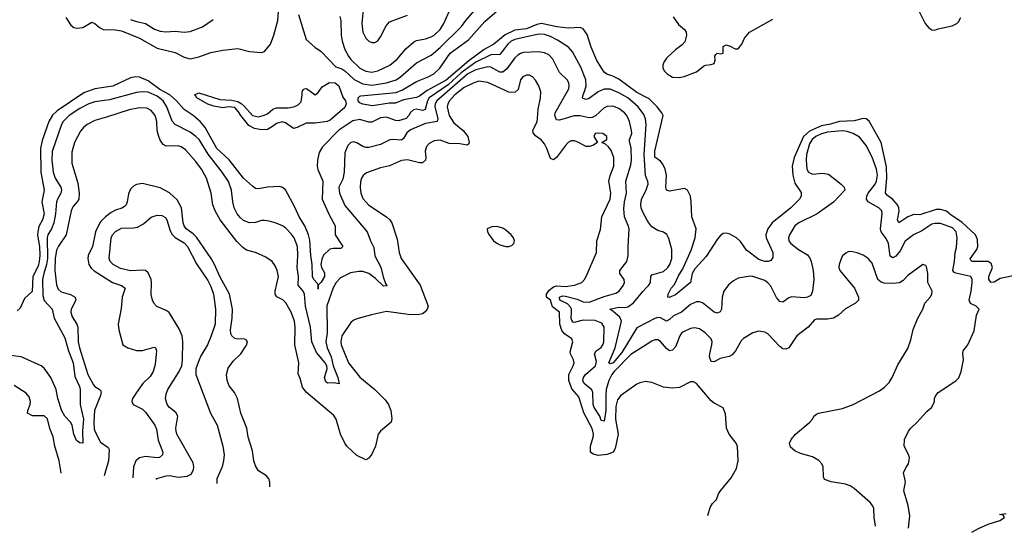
# Model space of a CAD drawing. Header units: inches. Extents: x 1245430 to 1420861, y 606325 to 671315.
# Tile 50 of 256: x 1285786 to 1292397, y 615190 to 618635. Entities that reach past the tile are written whole.
import ezdxf

# ---------------------------------------------------------------- set-up
doc = ezdxf.new("R2010")
doc.units = ezdxf.units.IN
doc.header["$MEASUREMENT"] = 0
doc.layers.add('B2681', color=7, linetype='Continuous')
doc.layers.add('B2691', color=7, linetype='Continuous')

msp = doc.modelspace()

# ---------------------------------------------------------------- linework, layer by layer
at = {"layer": 'B2681', "color": 5}
for points, elevation in [([(1286096.5, 618650), (1286130, 618597.4), (1286150, 618582.6), (1286170, 618579), (1286210, 618581.6), (1286270, 618617.3), (1286290, 618609.3), (1286322.4, 618582.4), (1286347, 618570), (1286430, 618567.5), (1286470, 618560.5), (1286590.7, 618510.7), (1286710, 618443.5), (1286830, 618415.2), (1286890, 618383.2), (1286930, 618372.4), (1286990, 618384.5), (1287070, 618415.4), (1287150, 618430.2), (1287250, 618441.3), (1287330, 618420.2), (1287410, 618414.9), (1287430, 618422.2), (1287470, 618469.3), (1287492.5, 618530), (1287519.4, 618630), (1287523.6, 618690)], 840), ([(1287658.8, 618670), (1287710, 618501.5), (1287768.7, 618450), (1287810, 618421), (1287910, 618318.9), (1287950, 618304.7), (1287970, 618291.8), (1288032.7, 618232.7), (1288090, 618203.9), (1288150, 618196), (1288250, 618210.6), (1288313.5, 618230), (1288342.3, 618250), (1288450, 618344.3), (1288550, 618397.2), (1288610, 618449.1), (1288752.6, 618590), (1288781.9, 618630), (1288869.9, 618730)], 840), ([(1287935.8, 618655.8), (1287943.2, 618630), (1287945.6, 618530), (1287952.4, 618490), (1287970, 618433.8), (1287993, 618390), (1288010, 618367.5), (1288071.2, 618310), (1288110, 618288.4), (1288150, 618281.8), (1288190, 618290.8), (1288272, 618330), (1288320.4, 618370), (1288379.9, 618440.1), (1288430, 618483.8), (1288450, 618496), (1288510, 618506.8), (1288550, 618519.2), (1288570, 618530.1), (1288609.9, 618570), (1288634.9, 618610), (1288670.6, 618690)], 860), ([(1290000, 618110.4), (1289930, 618146.1), (1289810, 618236.3), (1289770, 618256.2), (1289728.8, 618268.8), (1289710, 618283.1), (1289661.3, 618361.3), (1289624.4, 618450), (1289596.1, 618536.1), (1289570, 618573.8), (1289550, 618583.4), (1289470, 618578.5), (1289392.6, 618587.4), (1289290, 618609), (1289257.9, 618602.1), (1289190, 618574), (1289110, 618565.1), (1289046.9, 618533.1), (1288970.7, 618470), (1288905.4, 618434.6), (1288800.9, 618359.1), (1288650, 618229.1), (1288522, 618158), (1288470, 618120.6), (1288450, 618112.1), (1288364.1, 618095.9), (1288310, 618075.1), (1288270, 618074.3), (1288155.4, 618055.4), (1288090, 618066.3), (1288070, 618075.8), (1288059.7, 618090), (1288059.7, 618110), (1288070, 618121.1), (1288077.7, 618122.3), (1288313.7, 618146.3), (1288356.6, 618163.4), (1288450, 618219.3), (1288529.7, 618250), (1288566.8, 618270), (1288608.3, 618310), (1288676.8, 618410), (1288800.6, 618499.4), (1288910, 618622), (1289009.9, 618710.1)], 820), ([(1288095, 618725), (1288082.9, 618610), (1288091.2, 618551.2), (1288110, 618510.5), (1288130, 618490.4), (1288150, 618482.4), (1288170, 618481.6), (1288190, 618493), (1288210, 618519.3), (1288247.1, 618592.9), (1288270, 618619.6), (1288390, 618664.2)], 880), ([(1286530, 618635.6), (1286570, 618621.7), (1286630, 618609.4), (1286690.6, 618570.6), (1286730, 618557), (1286766.6, 618553.4), (1286830, 618558.7), (1286890, 618551.7), (1286930, 618556), (1287014.2, 618585.8), (1287084.9, 618635.1)], 860), ([(1290000, 617559.2), (1289987.9, 617587.9), (1289979.3, 617730), (1289993.8, 617930), (1289989, 617969), (1289977.9, 617997.9), (1289938.8, 618050), (1289870, 618109), (1289810, 618144.3), (1289750, 618167.4), (1289710, 618167.4), (1289669.3, 618150), (1289610, 618105.7), (1289590, 618099.1), (1289570, 618104.5), (1289565, 618110), (1289568.9, 618128.9), (1289581.8, 618158.2), (1289589, 618190), (1289586.8, 618230), (1289554.8, 618314.8), (1289498.5, 618418.5), (1289470.5, 618450.5), (1289398.3, 618498.3), (1289350, 618522.9), (1289310, 618536), (1289270, 618536.9), (1289110, 618501.2), (1289086.9, 618490), (1289063.1, 618470), (1289010, 618400.5), (1288950, 618399.6), (1288850, 618350.4), (1288750, 618277.8), (1288662.3, 618197.7), (1288536.5, 618110), (1288523.4, 618090), (1288509.1, 618030.9), (1288490, 618025.4), (1288450, 618032.6), (1288430, 618029.9), (1288409.7, 618010.3), (1288399.2, 617990), (1288380.7, 617970), (1288330, 617954.5), (1288310, 617956.5), (1288250, 617979.6), (1288210, 617975.8), (1288150, 617946.1), (1288130, 617946.4), (1288070, 617964.3), (1288023.9, 617956.1), (1287930, 617891.5), (1287818.9, 617781.1), (1287797.2, 617742.8), (1287786.2, 617690), (1287783.7, 617650), (1287788.4, 617628.4), (1287821, 617550), (1287817.8, 617430), (1287863.5, 617323.5), (1287904.9, 617250), (1287903.6, 617190), (1287955.2, 617110), (1287942, 617098), (1287890, 617097.6), (1287867.6, 617092.4), (1287826.8, 617053.2), (1287813.9, 617026.1), (1287809.4, 616990), (1287812.3, 616970), (1287833, 616933), (1287832.1, 616910), (1287810, 616870.9), (1287790.4, 616850), (1287790, 616824), (1287789.9, 616850), (1287784.2, 616864.2), (1287761, 616890), (1287751.3, 616910), (1287751.2, 616990), (1287741.3, 617050), (1287733.5, 617153.5), (1287725.8, 617190), (1287700.1, 617250), (1287661.8, 617310), (1287634.8, 617374.8), (1287571.9, 617491.9), (1287550, 617507.9), (1287530, 617513.2), (1287450, 617508.9), (1287390, 617499.1), (1287370, 617501.3), (1287350, 617515.4), (1287290, 617569.8), (1287193.2, 617693.2), (1287109.3, 617769.3), (1287031.1, 617911.1), (1286997.6, 617950), (1286950, 617991.6), (1286890.7, 618030.7), (1286840.1, 618090), (1286794.5, 618130), (1286726.2, 618166.2), (1286650, 618223.4), (1286590, 618248.3), (1286566, 618250), (1286530, 618243.4), (1286411.3, 618188.7), (1286290, 618169.6), (1286216.3, 618143.7), (1286037.1, 618022.9), (1286007.6, 617992.4), (1285981.6, 617950), (1285937, 617823), (1285926.9, 617770), (1285929.3, 617609.3), (1285951.2, 617490), (1285935.7, 617410), (1285950.1, 617330), (1285938.8, 617290), (1285915.2, 617244.8), (1285907.3, 617210), (1285906.9, 617186.9), (1285920.1, 617110), (1285922.2, 617050), (1285917.9, 617010), (1285910, 616978.7), (1285874.2, 616910), (1285870.7, 616809.3), (1285818.6, 616761.4), (1285790, 616696), (1285770, 616678)], 840), ([(1290000, 616455.2), (1289890, 616385.2), (1289776.9, 616270), (1289762.7, 616250), (1289742.6, 616210), (1289724.7, 616150), (1289720.8, 616110), (1289722.5, 616010), (1289710, 615937), (1289690, 615941.6), (1289681.1, 615970), (1289642.6, 616030), (1289636.8, 616050), (1289633.6, 616130), (1289628.4, 616148.4), (1289576.4, 616190), (1289568.1, 616210), (1289571.4, 616230), (1289585.4, 616250), (1289651.9, 616310), (1289659, 616339), (1289645.7, 616390), (1289657.3, 616410), (1289690, 616431.3), (1289704.3, 616455.7), (1289708.6, 616470), (1289709.8, 616570), (1289694.7, 616594.7), (1289650, 616614.8), (1289570, 616615.7), (1289510, 616600.8), (1289503.6, 616603.6), (1289493.1, 616613.1), (1289490, 616627.3), (1289492.4, 616672.4), (1289491, 616690), (1289484.2, 616704.2), (1289465.3, 616725.3), (1289414, 616750), (1289411.1, 616770), (1289430, 616780.2), (1289450, 616777.8), (1289530, 616757.3), (1289570, 616738.2), (1289610, 616736.6), (1289710, 616775.1), (1289790, 616797.2), (1289810.9, 616810), (1289839.7, 616850), (1289848, 616870), (1289844.2, 616890), (1289815.6, 616930), (1289815.9, 616935.9), (1289816.9, 616950), (1289862.3, 617010), (1289872.6, 617047.4), (1289871.4, 617110), (1289878.2, 617230), (1289872.5, 617252.5), (1289846.6, 617310), (1289843.1, 617363.1), (1289847.1, 617410), (1289859.6, 617470), (1289855.9, 617550), (1289890, 617660.3), (1289894.4, 617690), (1289891.2, 617771.2), (1289880.6, 617819.4), (1289880.7, 617830), (1289896.5, 617870), (1289894.4, 617890), (1289881.1, 617950), (1289863.2, 617990), (1289846.5, 618010), (1289810, 618038.1), (1289770, 618054.2), (1289730, 618051.9), (1289710, 618042.2), (1289651.4, 617988.6), (1289630, 617977.9), (1289610, 617976.3), (1289550, 617988), (1289510, 617987.9), (1289410, 617959.9), (1289390, 617962.2), (1289378.5, 617990), (1289382.2, 618010), (1289473.2, 618170), (1289476.5, 618190), (1289473.8, 618210), (1289462.4, 618230), (1289410, 618280.4), (1289367.1, 618370), (1289338.1, 618398.1), (1289310, 618412.8), (1289270, 618418.6), (1289170, 618413.4), (1289150, 618408.5), (1289130, 618397.3), (1289110, 618378.2), (1289056.3, 618303.7), (1289030, 618282.8), (1289010, 618283.2), (1288950, 618316.2), (1288930, 618319), (1288850, 618298.2), (1288795.7, 618270), (1288587.9, 618090), (1288577, 618070), (1288574.7, 618050), (1288593.8, 617970), (1288588.9, 617951.1), (1288510, 617937.5), (1288410, 617895.4), (1288386.3, 617873.7), (1288364.2, 617835.8), (1288350, 617825.6), (1288290, 617830.6), (1288272.2, 617827.8), (1288210, 617795.2), (1288130, 617775.6), (1288110, 617775), (1288090, 617782.2), (1288050, 617807.8), (1288030, 617815.3), (1288010, 617808.7), (1287990, 617788.7), (1287970, 617739.5), (1287965, 617610), (1287956.1, 617563.9), (1287929.3, 617510), (1287933, 617470), (1287970, 617386), (1288120.1, 617210), (1288141, 617150), (1288164, 617104), (1288170, 617049), (1288211.6, 616971.6), (1288227.2, 616907.2), (1288242.1, 616862.1), (1288250.8, 616849.2), (1288250, 616844), (1288247.6, 616847.6), (1288230, 616845.2), (1288176.4, 616896.4), (1288130, 616930.4), (1288090, 616943.4), (1288063.7, 616943.7), (1288006.6, 616933.4), (1287940.7, 616899.3), (1287911, 616870), (1287890, 616832.8), (1287848.8, 616711.2), (1287850.1, 616530.1), (1287841.3, 616470), (1287849.7, 616429.7), (1287878.5, 616370), (1287891.2, 616310), (1287922.4, 616230), (1287931.8, 616188.2), (1287894.4, 616194.4), (1287852.6, 616192.6), (1287842, 616202), (1287833.4, 616230), (1287849.9, 616290), (1287848.4, 616310), (1287837.4, 616330), (1287779.7, 616399.7), (1287747.3, 616470), (1287739.7, 616570), (1287705.8, 616710), (1287697.7, 616790), (1287690.3, 616810.3), (1287656.2, 616850), (1287658.7, 616910), (1287649.3, 616970), (1287654, 617050), (1287651.1, 617110), (1287629.8, 617170), (1287610, 617196.9), (1287570, 617235.4), (1287550, 617249.7), (1287507.3, 617267.3), (1287461.8, 617281.8), (1287430, 617286.2), (1287410, 617284.5), (1287370, 617271.8), (1287330, 617270.8), (1287290, 617286.2), (1287270, 617303.1), (1287247.1, 617330), (1287226.3, 617370), (1287217.3, 617410), (1287208.5, 617490), (1287187.6, 617547.6), (1287145.9, 617610), (1287050.8, 617730.8), (1286990.4, 617830), (1286970, 617850.5), (1286930, 617878.8), (1286830, 617929.9), (1286810, 617953.5), (1286774.9, 618050), (1286749.9, 618090), (1286710, 618120.3), (1286650, 618147), (1286610.1, 618149.9), (1286570, 618144.8), (1286390, 618096.9), (1286290, 618082.9), (1286250, 618069.9), (1286190, 618037.9), (1286118.7, 617990), (1286078.5, 617950), (1286066.8, 617930), (1286003.6, 617750), (1286001.5, 617690), (1286010.6, 617610), (1286025.1, 617570), (1286061.9, 617510), (1286067.2, 617490), (1286063.3, 617470), (1286039.3, 617430), (1286033.3, 617410), (1286027.5, 617330), (1286015.1, 617270), (1285998.8, 617230), (1285975.3, 617190), (1285969.7, 617170.3), (1285972.8, 617030), (1285966.6, 616990), (1285947.6, 616930), (1285940.2, 616890), (1285942.1, 616782.1), (1285950, 616747.7), (1286003.8, 616690), (1286018.4, 616630), (1286090, 616496.9), (1286113.4, 616410), (1286146.1, 616330), (1286156.7, 616236.7), (1286188, 616170), (1286192.8, 616150), (1286191.8, 616050), (1286215, 615950), (1286207.8, 615870), (1286210.3, 615789.7), (1286190, 615791.5), (1286167.7, 615807.7), (1286150.8, 615850), (1286137.7, 615910), (1286127.4, 615930), (1286089.9, 615969.9), (1286070, 616005.7), (1286042, 616090), (1286031.3, 616150), (1285996.1, 616230), (1285950, 616293), (1285930, 616309.8), (1285797.2, 616370), (1285690, 616382)], 860), ([(1290000, 616202.1), (1289990, 616203.5), (1289950, 616195.4), (1289930, 616185.7), (1289823.1, 616110), (1289799.8, 616080.2), (1289790, 616035.3), (1289787.5, 615950), (1289804.4, 615850), (1289785.3, 615754.7), (1289771, 615730), (1289730, 615714.1), (1289670, 615707.6), (1289635.8, 615715.8), (1289619.7, 615730), (1289619, 615770), (1289637.8, 615830), (1289638.2, 615850), (1289630, 615888.2), (1289573.6, 615993.6), (1289541.7, 616101.7), (1289494, 616154), (1289473.7, 616210), (1289473.9, 616250), (1289503.5, 616310), (1289508.8, 616330), (1289504.8, 616350), (1289484, 616390), (1289483.1, 616403.1), (1289499.8, 616470), (1289498.2, 616478.2), (1289494.7, 616490), (1289443.8, 616523.8), (1289425.8, 616545.8), (1289413.9, 616590), (1289411.2, 616670), (1289364.8, 616704.8), (1289349.5, 616749.5), (1289323.4, 616770), (1289322.4, 616790), (1289342.1, 616817.9), (1289370, 616840.2), (1289390, 616846.3), (1289450, 616842.7), (1289512.3, 616850), (1289560.5, 616870), (1289579.1, 616890), (1289589.7, 616910), (1289658.5, 617070), (1289661.8, 617150), (1289685.5, 617225.5), (1289695.9, 617310), (1289751.6, 617430), (1289756.4, 617470), (1289743, 617550), (1289751.2, 617588.8), (1289776.1, 617650), (1289776.3, 617710), (1289757, 617757), (1289739.8, 617779.8), (1289718.9, 617798.9), (1289695.3, 617810), (1289728, 617830), (1289729, 617850), (1289702, 617870), (1289670, 617872.6), (1289650.7, 617869.3), (1289642, 617850), (1289666, 617810), (1289635.5, 617790), (1289610, 617781.8), (1289590, 617782.2), (1289530, 617814.8), (1289510, 617821.7), (1289490, 617821.1), (1289470, 617809.7), (1289450, 617789.7), (1289390, 617708.2), (1289370, 617693.6), (1289350, 617702.7), (1289326, 617770), (1289310, 617799.8), (1289286.8, 617826.8), (1289250, 617854.6), (1289234.7, 617874.7), (1289232.1, 617890), (1289259.9, 617950), (1289263.9, 617970), (1289267.4, 618032.6), (1289282.7, 618110), (1289285.1, 618150), (1289273.1, 618190), (1289250, 618229.6), (1289230, 618251.1), (1289210, 618261.7), (1289190, 618263.1), (1289164.2, 618250), (1289148.4, 618230), (1289134, 618166), (1289112.8, 618147.2), (1289090, 618144.7), (1289070, 618148.2), (1288930, 618212.1), (1288870, 618220.7), (1288830, 618208.8), (1288770, 618179.2), (1288708.1, 618130), (1288671.3, 618090), (1288660.1, 618070), (1288655.6, 618050), (1288669.6, 617990), (1288702.4, 617942.4), (1288764, 617890), (1288795, 617850), (1288804.9, 617810), (1288800.5, 617799.5), (1288790, 617791.8), (1288740.8, 617800.8), (1288670, 617803.1), (1288610, 617824.8), (1288570, 617822), (1288536.2, 617803.8), (1288517.4, 617782.6), (1288509.4, 617750.6), (1288513.2, 617710), (1288510.2, 617690), (1288490, 617673.5), (1288470, 617673.3), (1288390, 617692.2), (1288350, 617689.1), (1288270, 617652.7), (1288210, 617638.8), (1288114.5, 617605.5), (1288092.5, 617587.5), (1288081.6, 617570), (1288073.7, 617546.3), (1288072.1, 617507.9), (1288076.6, 617470), (1288090, 617433.6), (1288130, 617389.4), (1288250.1, 617310.1), (1288270.6, 617290.6), (1288284.1, 617270), (1288320.9, 617160.9), (1288334.5, 617070), (1288347.6, 617030), (1288476, 616850), (1288528, 616710), (1288521.6, 616690), (1288508.7, 616671.3), (1288490, 616659.6), (1288470, 616654), (1288410, 616652.7), (1288250, 616674.2), (1288147.6, 616652.4), (1288050, 616624.4), (1288025.9, 616614.1), (1288010, 616600.5), (1287950.1, 616509.9), (1287941.7, 616470), (1287944.2, 616450), (1287994.8, 616330), (1288070, 616233.6), (1288170, 616150.2), (1288239.7, 616079.7), (1288262.2, 616050), (1288278, 616010), (1288284.9, 615955.1), (1288280.7, 615930), (1288210, 615869.6), (1288194, 615850), (1288174.4, 615770), (1288150, 615714.5), (1288130, 615687.6), (1288110, 615677.6), (1288050, 615706), (1287983, 615770), (1287968.5, 615790), (1287939.3, 615850), (1287911, 615950), (1287896.3, 615976.3), (1287710, 616131.9), (1287685.4, 616165.4), (1287670, 616225.1), (1287655.2, 616255.2), (1287660.8, 616330), (1287633.5, 616450), (1287636.5, 616570), (1287631.9, 616610), (1287610, 616669.6), (1287573.3, 616733.3), (1287552.5, 616752.5), (1287513.2, 616773.2), (1287501.9, 616790), (1287501.6, 616810), (1287523.7, 616910), (1287515, 616950), (1287501.6, 616981.6), (1287480.5, 617010), (1287439.3, 617039.3), (1287370.6, 617070.6), (1287310, 617086.5), (1287283.5, 617103.5), (1287243.7, 617143.7), (1287133, 617290), (1287098.4, 617350), (1287083.2, 617390), (1287071.4, 617470), (1287039.9, 617570), (1287006.4, 617630), (1286970, 617682.6), (1286899.8, 617759.8), (1286870, 617780.6), (1286850, 617787), (1286770, 617784.6), (1286750, 617796.8), (1286730, 617826.2), (1286717.8, 617857.8), (1286710.3, 617890), (1286707.8, 617950), (1286695.8, 617990), (1286670, 618023.7), (1286639.7, 618039.7), (1286590, 618043.1), (1286522, 618030), (1286370, 617979.2), (1286290, 617957.8), (1286238.9, 617930), (1286214.9, 617910), (1286195.2, 617884.8), (1286153.2, 617810), (1286135.8, 617744.2), (1286137.1, 617670), (1286175.9, 617535.9), (1286186, 617470), (1286183.7, 617430), (1286173, 617410), (1286143.5, 617376.5), (1286131.8, 617350), (1286098.1, 617190), (1286046.3, 617113.7), (1286033.6, 617086.4), (1286024, 617030), (1286022.4, 616950), (1286032.4, 616852.4), (1286044, 616824), (1286065.8, 616805.8), (1286127.8, 616787.8), (1286158.2, 616770), (1286163.2, 616750), (1286132.3, 616690), (1286129.5, 616670), (1286137.7, 616637.7), (1286169.4, 616590), (1286176, 616570), (1286178.5, 616470), (1286187, 616430), (1286243.1, 616250), (1286281.6, 616181.6), (1286291.2, 616170), (1286327.6, 616147.6), (1286334.2, 616134.2), (1286329.6, 616110), (1286289.7, 616010), (1286284.2, 615930), (1286286.8, 615886.8), (1286291.1, 615870), (1286330, 615796.5), (1286379.4, 615759.4), (1286387.1, 615747.1), (1286381.9, 615670), (1286353.7, 615569.8)], 880), ([(1287466.2, 615495.8), (1287466.6, 615526.6), (1287458.4, 615550), (1287442.7, 615570), (1287390, 615604.7), (1287370, 615637), (1287359.3, 615670), (1287350, 615737.2), (1287321.4, 615830), (1287312, 615890), (1287270.6, 615990), (1287248.7, 616088.7), (1287229.7, 616130), (1287193.7, 616173.7), (1287178.3, 616210), (1287174.1, 616250), (1287186.3, 616293.7), (1287220.2, 616339.8), (1287272.2, 616390), (1287310, 616447.6), (1287314.9, 616470), (1287310, 616481.3), (1287292.7, 616490), (1287250, 616487.7), (1287230, 616493.6), (1287209.9, 616509.9), (1287203.9, 616523.9), (1287202.4, 616550), (1287213.5, 616630), (1287215.5, 616690), (1287195, 616790), (1287131, 616910), (1287095.4, 616990), (1287071.1, 617030), (1286972.8, 617172.8), (1286950, 617196.7), (1286905, 617230), (1286889.9, 617250), (1286883.6, 617270), (1286872, 617370), (1286843.9, 617423.9), (1286791.6, 617471.6), (1286730, 617505.5), (1286610, 617533.6), (1286570, 617528.4), (1286550, 617516.3), (1286530, 617495.6), (1286515.8, 617464.2), (1286507.3, 617410), (1286500.2, 617390), (1286490, 617379.3), (1286472, 617368), (1286430, 617355.8), (1286399.7, 617340.3), (1286362.2, 617310), (1286326.7, 617273.3), (1286294.4, 617210), (1286274.5, 617110), (1286247.1, 617050), (1286243, 617030), (1286250.1, 616990), (1286266.2, 616966.2), (1286287.1, 616947.1), (1286410, 616870.1), (1286469.1, 616849.1), (1286495.2, 616830), (1286473.4, 616770), (1286466.7, 616693.3), (1286448.5, 616590), (1286452.2, 616550), (1286478, 616450), (1286512.7, 616430), (1286570, 616411.8), (1286610, 616413.2), (1286690, 616433.7), (1286698.8, 616430), (1286704.9, 616410), (1286697, 616317), (1286683.5, 616270), (1286662.3, 616237.7), (1286613.8, 616190), (1286570.2, 616130), (1286544.2, 616090), (1286540.3, 616070), (1286548.2, 616048.2), (1286610, 616016.9), (1286630, 615996.9), (1286694, 615910), (1286704.6, 615884.6), (1286716.4, 615810), (1286748.2, 615730), (1286744.4, 615710), (1286725.7, 615694.3), (1286710, 615691.6), (1286630, 615700.9), (1286590, 615691.9), (1286565.3, 615670), (1286550.1, 615630), (1286546.4, 615557)], 920), ([(1290000, 617287.8), (1289967.2, 617347.2), (1289959.4, 617370), (1289956.4, 617390), (1289962.2, 617430), (1289993.7, 617490), (1290000, 617511.8)], 840), ([(1286701.4, 615546.7), (1286707.7, 615552.3), (1286770, 615570.8), (1286791.6, 615571.6), (1286850, 615560.5), (1286910, 615567), (1286938, 615582), (1286952.9, 615610), (1286956.1, 615630), (1286950, 615658), (1286842.4, 615850), (1286836.2, 615870), (1286834.7, 615890), (1286848.2, 615970), (1286834.8, 615994.8), (1286791.6, 616030), (1286776.5, 616050), (1286765.8, 616090), (1286770, 616119.3), (1286782, 616150), (1286858, 616270), (1286874.9, 616310), (1286880.2, 616350), (1286881, 616470), (1286876.8, 616510), (1286856.9, 616556.9), (1286790, 616666.7), (1286770, 616681), (1286708, 616708), (1286686.5, 616730), (1286677.6, 616750), (1286669.3, 616789.3), (1286671.9, 616868.1), (1286668.6, 616890), (1286650, 616934), (1286630, 616949.3), (1286612.6, 616952.6), (1286530, 616947.5), (1286462.9, 616962.9), (1286412.9, 616990), (1286394.9, 617010), (1286387.3, 617030), (1286400.6, 617170), (1286410.2, 617190), (1286430, 617212.8), (1286470, 617233.3), (1286550, 617235.8), (1286578.4, 617241.6), (1286617, 617263), (1286670, 617308.4), (1286710, 617321), (1286739.6, 617319.6), (1286765.2, 617305.2), (1286774.2, 617290), (1286795.8, 617215.8), (1286811, 617191), (1286831, 617171), (1286890, 617134.7), (1286912.7, 617110), (1286973.8, 616993.8), (1287050, 616883.1), (1287070, 616842.3), (1287087.2, 616790), (1287101.6, 616690), (1287099.5, 616590), (1287072.9, 616510), (1287046.8, 616450), (1287002.6, 616377.4), (1286990.9, 616350), (1286969.6, 616290), (1286968, 616250), (1287067.1, 615990), (1287111.5, 615910), (1287149.9, 615770), (1287158.4, 615710), (1287154.8, 615670), (1287144.8, 615630), (1287111.1, 615550), (1287109.5, 615519.5)], 940), ([(1290000, 616600.6), (1289930, 616563.4), (1289830, 616398.9), (1289770.5, 616330), (1289750, 616322.5), (1289741.4, 616330), (1289784.2, 616430), (1289827, 616610), (1289815.5, 616635.5), (1289770, 616677.3), (1289749.5, 616690), (1289810, 616702.2), (1289850, 616701.2), (1289870, 616705.9), (1289907.6, 616732.4), (1289970, 616809.2), (1290000, 616839.9)], 840), ([(1286065.4, 615589), (1286064.9, 615590), (1286050.8, 615670.8), (1286021.9, 615770), (1286011.6, 615831.6), (1285988.2, 615888.2), (1285972.5, 615952.5), (1285950, 615972.2), (1285872.1, 615972.1), (1285839.7, 615990), (1285841, 616010), (1285857.4, 616050), (1285858, 616070), (1285850, 616100.7), (1285830, 616126), (1285750, 616176.8)], 880)]:
    msp.add_lwpolyline(points, dxfattribs=dict(at, elevation=elevation))
for points, elevation in [([(1287624.7, 617904.7), (1287570, 617941.2), (1287549.3, 617949.3), (1287510, 617938.3), (1287483.4, 617916.6), (1287450, 617897.7), (1287410, 617894), (1287362.9, 617902.9), (1287324.1, 617924.1), (1287270.8, 617990), (1287256.4, 618016.4), (1287230, 618044.2), (1287190, 618049), (1287150, 618042.6), (1287090, 618053.8), (1287050, 618068), (1286975.1, 618110), (1286966.5, 618126.5), (1286959, 618130), (1286990, 618144.2), (1287130, 618099.3), (1287210, 618094.7), (1287250, 618085.7), (1287272.4, 618072.4), (1287293, 618053), (1287350, 617990.3), (1287390, 617982.7), (1287421.2, 617990), (1287450, 618003.1), (1287486.5, 618033.5), (1287510, 618043.7), (1287590, 618043), (1287626, 618050), (1287656.4, 618063.6), (1287676.4, 618083.6), (1287683.7, 618130), (1287682, 618150), (1287690, 618166), (1287698, 618170), (1287712, 618172), (1287770, 618131), (1287790, 618144.7), (1287816.4, 618183.6), (1287866.6, 618213.4), (1287904.7, 618210), (1287930, 618190.3), (1287955.3, 618115.3), (1287974.3, 618090), (1287978.8, 618070), (1287970, 618044.6), (1287870, 617959.4), (1287850, 617951.7), (1287770, 617940.4), (1287710, 617938.8), (1287650, 617909.4)], 820), ([(1288990, 617244.2), (1288957.1, 617242.9), (1288924.7, 617230), (1288926.8, 617210), (1288938, 617190), (1288968.2, 617150), (1288990, 617132.7), (1289010, 617121.3), (1289050, 617110.4), (1289070, 617110.4), (1289090, 617118), (1289103.7, 617130), (1289109.5, 617150), (1289102.9, 617170), (1289087.3, 617190), (1289050, 617221.3), (1289030, 617233.7)], 920)]:
    msp.add_lwpolyline(points, close=True, dxfattribs=dict(at, elevation=elevation))
at = {"layer": 'B2691', "color": 5}
for points, elevation in [([(1291786.9, 618766.9), (1291867, 618610), (1291890, 618579.3), (1291910, 618566.4), (1291930, 618563.8), (1291953.2, 618573.2), (1292047.5, 618592.5), (1292079, 618610), (1292090, 618621), (1292106, 618650)], 820), ([(1290175, 618655), (1290210, 618603.6), (1290250.3, 618570), (1290262, 618550), (1290263.9, 618530), (1290252.9, 618487.1), (1290234.6, 618465.4), (1290190, 618433.2), (1290130, 618375.8), (1290110.8, 618350), (1290104.5, 618330), (1290105.6, 618310), (1290115, 618290), (1290134.2, 618270), (1290170.6, 618249.4), (1290214.5, 618245.5), (1290247.7, 618252.3), (1290330, 618284.2), (1290376.6, 618323.4), (1290390, 618329.2), (1290430, 618333.1), (1290450, 618341.3), (1290456.3, 618363.7), (1290454.8, 618390), (1290459.8, 618400.2), (1290470, 618410.2), (1290493.7, 618406.3), (1290509.6, 618410.4), (1290510, 618454.9), (1290530, 618465.6), (1290556.9, 618456.9), (1290590, 618438.9), (1290610, 618439.1), (1290636, 618470), (1290652.3, 618510), (1290686.6, 618550), (1290842.6, 618637.4)], 820), ([(1292490, 616921.6), (1292370, 616895.4), (1292330, 616872.1), (1292310, 616868.4), (1292293.2, 616890), (1292292.4, 616910), (1292317.6, 616970), (1292310, 616995.8), (1292289.9, 617009.9), (1292181.6, 617010), (1292173.8, 617013.8), (1292167.4, 617027.4), (1292212.4, 617090), (1292220.6, 617110), (1292217.6, 617157.6), (1292203.4, 617190), (1292113.3, 617273.3), (1292041.3, 617321.3), (1292010, 617347.6), (1291970, 617359.8), (1291940.1, 617359.9), (1291830, 617324.7), (1291790, 617326.1), (1291750, 617311.1), (1291690, 617271), (1291680.5, 617290), (1291691.3, 617348.7), (1291688.7, 617370), (1291679.2, 617390), (1291650, 617426.9), (1291613.7, 617453.7), (1291600.7, 617470), (1291608.8, 617570), (1291606, 617646), (1291569.9, 617809.9), (1291490, 617952.1), (1291470, 617969.8), (1291450, 617970.6), (1291390, 617954.8), (1291290.3, 617950.3), (1291230, 617932.7), (1291170, 617922.6), (1291090, 617885.2), (1291049.8, 617850), (1290985.5, 617710), (1290973.1, 617650), (1290978.5, 617590), (1290990, 617535.6), (1291034.4, 617474.4), (1291033.1, 617450), (1291021.7, 617430), (1290964.1, 617370), (1290838.7, 617270), (1290810.6, 617230), (1290796.2, 617190), (1290798, 617170), (1290843.6, 617070), (1290842.8, 617037.2), (1290830, 617016), (1290812, 617010), (1290790, 617010.9), (1290750, 617023.7), (1290667.1, 617087.1), (1290625.2, 617145.2), (1290600.3, 617170), (1290550, 617196.1), (1290530, 617200.7), (1290510, 617197.7), (1290490, 617182.8), (1290470, 617157.8), (1290395.7, 617044.3), (1290318.8, 616961.2), (1290300.5, 616930), (1290290.7, 616869.3), (1290190, 616787.1), (1290147.7, 616767.7), (1290139, 616770), (1290139.7, 616790), (1290159.8, 616830), (1290183.5, 616856.5), (1290210, 616914.3), (1290238.6, 616961.4), (1290294.4, 617085.6), (1290321.9, 617170), (1290327.9, 617230), (1290298.5, 617310), (1290295.7, 617410), (1290289.3, 617449.3), (1290270.5, 617490.5), (1290250, 617500.9), (1290150, 617481.7), (1290130, 617489.5), (1290125.4, 617510), (1290129.5, 617590), (1290120.8, 617630), (1290104.6, 617664.6), (1290090, 617683.7), (1290051.8, 617711.8), (1290051.4, 617751.4), (1290106, 617990), (1290097.5, 618010), (1290066.4, 618050), (1290010, 618105.3), (1290000, 618110.4)], 820), ([(1291753.9, 615217.6), (1291762, 615302), (1291751.1, 615371.1), (1291722.7, 615470), (1291733.2, 615530), (1291721.2, 615590), (1291735.5, 615624.5), (1291753.2, 615650), (1291760.9, 615690), (1291753.8, 615713.8), (1291726, 615770), (1291726.3, 615813.7), (1291753.2, 615870), (1291769.3, 615890), (1291811.1, 615928.9), (1291876.9, 616003.1), (1291910, 616030.8), (1291929, 616069), (1291929.4, 616090), (1291938, 616110), (1291952.7, 616130), (1292071.9, 616208.1), (1292091.8, 616228.2), (1292107, 616270), (1292122.7, 616350), (1292118, 616390), (1292121.2, 616410), (1292153.2, 616450), (1292195.3, 616544.7), (1292211.2, 616650), (1292228, 616690), (1292208.9, 616708.9), (1292170, 616727), (1292161.1, 616750), (1292174.7, 616810), (1292181.5, 616870), (1292182.2, 616890), (1292172.4, 616910), (1292071.8, 616931.8), (1292057.6, 616937.6), (1292050.8, 616950), (1292062.8, 617010), (1292067.4, 617070), (1292076.9, 617103.1), (1292079.9, 617170), (1292073.4, 617210), (1292050, 617237), (1291970, 617265.5), (1291930, 617265.8), (1291910, 617260.2), (1291843.3, 617216.7), (1291786.7, 617190), (1291732.6, 617147.4), (1291699.2, 617080.8), (1291670, 617046), (1291650, 617035), (1291630, 617046.2), (1291620.8, 617130), (1291604, 617164), (1291570.9, 617210), (1291567, 617230), (1291578.3, 617330), (1291574.6, 617350), (1291554.8, 617370), (1291483.6, 617410), (1291472.6, 617430), (1291473.3, 617450), (1291483.9, 617470), (1291529.8, 617530), (1291539, 617550), (1291545.8, 617590), (1291539.1, 617630), (1291510, 617712.1), (1291470.5, 617790), (1291425.3, 617845.3), (1291383.5, 617870), (1291343.3, 617883.3), (1291308.7, 617888.7), (1291210, 617878.3), (1291170, 617868.6), (1291132.6, 617850), (1291107.8, 617830), (1291090, 617799.8), (1291069.1, 617730), (1291066.5, 617690), (1291071.2, 617631.2), (1291081.7, 617610), (1291110, 617597.8), (1291175.7, 617604.3), (1291216.4, 617596.4), (1291301.5, 617530), (1291321.5, 617510), (1291325.7, 617490), (1291250, 617409.7), (1291141.6, 617330), (1291017.1, 617270), (1290990.4, 617250), (1290954, 617190), (1290948.3, 617170), (1290950.2, 617150), (1290964.9, 617130), (1291015.2, 617090), (1291075, 617055), (1291092, 617032), (1291100.9, 617010), (1291114.1, 616950), (1291118, 616890), (1291109.5, 616810.5), (1291097.5, 616782.5), (1291074.9, 616770), (1291053, 616767), (1290970, 616773.5), (1290950, 616767.1), (1290910, 616736.3), (1290890, 616740.5), (1290867.2, 616767.2), (1290830, 616843.9), (1290810, 616867.9), (1290790, 616883.5), (1290710, 616909.8), (1290690, 616911.6), (1290610, 616897.7), (1290579, 616881), (1290546.4, 616853.6), (1290513.7, 616810), (1290504, 616770), (1290497.4, 616690), (1290488.9, 616671.1), (1290470, 616663.1), (1290450, 616669.8), (1290370, 616731.7), (1290350, 616739.9), (1290330, 616740.2), (1290290, 616720.6), (1290230, 616670.6), (1290175.6, 616644.4), (1290150, 616619.8), (1290130, 616609.8), (1290090, 616631.3), (1290070, 616633.3), (1290050, 616627.2), (1290000, 616600.6)], 840), ([(1290000, 617511.8), (1290005.3, 617530), (1290003.9, 617550), (1290000, 617559.2)], 840), ([(1290000, 616839.9), (1290009.9, 616850.1), (1290020.8, 616870), (1290023.5, 616910), (1290030, 616919.6), (1290110, 616943.8), (1290138.2, 616970), (1290151.4, 616990), (1290164.5, 617030), (1290165.1, 617090), (1290144.7, 617164.7), (1290131.5, 617191.5), (1290110, 617207), (1290070, 617218.9), (1290030, 617244), (1290010, 617269.7), (1290000, 617287.8)], 840), ([(1291533.2, 615231.7), (1291523.5, 615290), (1291520.8, 615350), (1291512.9, 615370), (1291497.3, 615390), (1291390, 615485.7), (1291362.9, 615502.9), (1291330, 615515.1), (1291235.3, 615530), (1291190, 615545.2), (1291183.2, 615563.2), (1291182, 615630), (1291171.2, 615651.2), (1291152.7, 615672.7), (1291110, 615698.4), (1291030, 615719.6), (1290990, 615738), (1290962.7, 615762.7), (1290956.2, 615790), (1290966.1, 615813.9), (1290996.2, 615850), (1291092, 615930), (1291109.2, 615950), (1291119, 615970), (1291136.6, 615983.4), (1291149.7, 615990.3), (1291310, 616023.1), (1291382, 616050), (1291559.6, 616140.4), (1291593.9, 616166.1), (1291623.7, 616196.3), (1291645.3, 616230), (1291683.4, 616316.6), (1291750, 616425.5), (1291770, 616482.8), (1291785.9, 616554.1), (1291815.5, 616624.5), (1291849.6, 616690), (1291862.9, 616730), (1291900.7, 616770), (1291911.5, 616790), (1291912.8, 616810), (1291884.4, 616870), (1291883.5, 616930), (1291874.6, 616974.6), (1291870, 616983.7), (1291850, 616989.6), (1291750, 616916), (1291718.5, 616881.5), (1291692.8, 616867.2), (1291650, 616861.7), (1291590, 616865.3), (1291570, 616870.8), (1291549.3, 616889.3), (1291510, 616999.6), (1291484.2, 617030), (1291450, 617052), (1291410, 617068.6), (1291370, 617076.3), (1291350, 617075.1), (1291333, 617067), (1291313, 617050), (1291304.8, 617035.2), (1291289.2, 616990.8), (1291286.5, 616970), (1291292.9, 616950), (1291391.6, 616830), (1291418, 616770), (1291419.1, 616750), (1291397.3, 616730), (1291330, 616691.2), (1291284.6, 616650), (1291250.4, 616630), (1291210, 616622.9), (1291136.5, 616623.5), (1291122.7, 616617.3), (1291080.4, 616570), (1291004.6, 616510), (1290950.2, 616429.8), (1290930, 616422), (1290910, 616424.4), (1290890, 616438.3), (1290810, 616524.2), (1290790, 616536.3), (1290750, 616542.4), (1290710, 616531.3), (1290646.5, 616493.5), (1290630, 616476.3), (1290593.2, 616410), (1290570, 616382.4), (1290550, 616372.3), (1290490, 616358.3), (1290450, 616335.4), (1290430, 616338.7), (1290418.9, 616370), (1290419.4, 616390), (1290434.7, 616450), (1290435.8, 616470), (1290429.8, 616489.8), (1290389.7, 616530), (1290350, 616557.2), (1290316.5, 616563.5), (1290290, 616561), (1290242.3, 616537.7), (1290230, 616528.3), (1290218.4, 616510), (1290190, 616437.2), (1290170, 616415.3), (1290150, 616409.8), (1290130, 616426.2), (1290090, 616472.7), (1290070, 616483.5), (1290050, 616483.1), (1290030, 616474.2), (1290000, 616455.2)], 860), ([(1290406.2, 615303.4), (1290423.2, 615356.8), (1290437, 615383), (1290464.7, 615410), (1290478.9, 615450), (1290491.2, 615470), (1290564.5, 615555.5), (1290600.3, 615619.7), (1290609.8, 615670), (1290606.3, 615766.3), (1290596, 615790), (1290549.6, 615850), (1290532.3, 615890), (1290526, 615986), (1290510, 616028), (1290450, 616058), (1290430, 616074), (1290330, 616189.6), (1290310, 616200.7), (1290290, 616202), (1290215.8, 616164.2), (1290170, 616158.2), (1290110, 616166.6), (1290030, 616197.7), (1290000, 616202.1)], 880), ([(1292180.2, 615190.5), (1292224.9, 615215.1), (1292290, 615244.4), (1292368, 615270), (1292398, 615290), (1292390, 615306), (1292366, 615310), (1292410, 615318)], 820)]:
    msp.add_lwpolyline(points, dxfattribs=dict(at, elevation=elevation))

doc.saveas('drawing.dxf')
